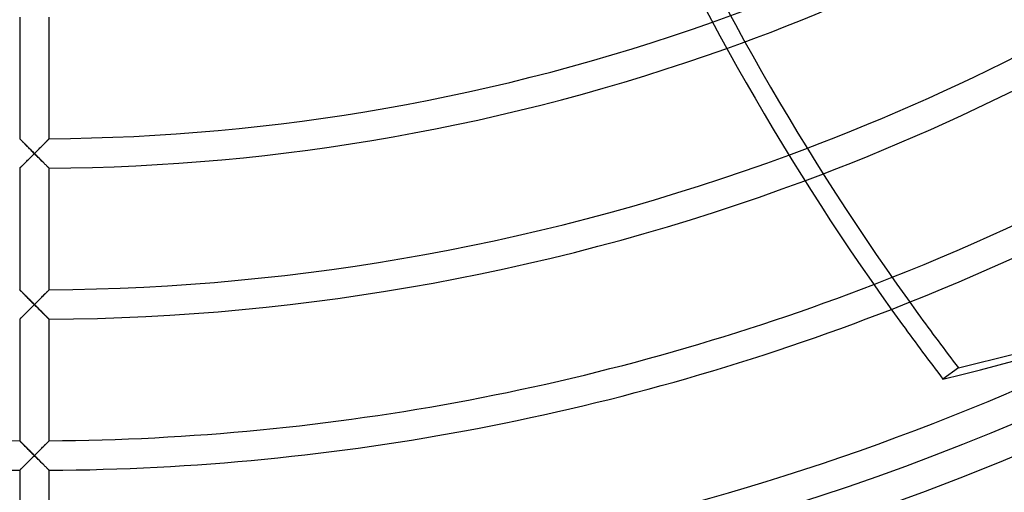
# Model space of a CAD drawing. Header units: millimetres. Extents: x -250 to 250, y -250 to 250.
# Tile 11 of 26: x -1 to 76, y -187 to -150. Entities that reach past the tile are written whole.
import ezdxf

# ---------------------------------------------------------------- set-up
doc = ezdxf.new("R2010")
doc.units = ezdxf.units.MM
doc.layers.add('HIDDEN', color=7, linetype='Continuous')
doc.layers.add('THICK', color=7, linetype='Continuous')

msp = doc.modelspace()

# ---------------------------------------------------------------- linework, layer by layer
at = {"layer": 'HIDDEN'}
for p, q in [((-1.157, -159.639), (-1.16, -159.636)), ((-1.148, -159.647), (-1.157, -159.639)), ((-1.134, -159.662), (-1.148, -159.647)), ((-1.115, -159.682), (-1.134, -159.662)), ((-1.09, -159.706), (-1.115, -159.682)), ((-1.061, -159.735), (-1.09, -159.706)), ((-1.029, -159.768), (-1.061, -159.735)), ((-0.992, -159.805), (-1.029, -159.768)), ((-0.952, -159.845), (-0.992, -159.805)), ((-0.91, -159.888), (-0.952, -159.845)), ((-0.865, -159.933), (-0.91, -159.888)), ((-0.817, -159.98), (-0.865, -159.933)), ((-0.768, -160.03), (-0.817, -159.98)), ((-0.717, -160.081), (-0.768, -160.03)), ((-0.665, -160.133), (-0.717, -160.081)), ((-0.611, -160.188), (-0.665, -160.133)), ((-0.556, -160.243), (-0.611, -160.188)), ((0.611, -160.188), (0.556, -160.243)), ((0.665, -160.133), (0.611, -160.188)), ((0.717, -160.081), (0.665, -160.133)), ((0.768, -160.03), (0.717, -160.081)), ((0.817, -159.98), (0.768, -160.03)), ((0.865, -159.933), (0.817, -159.98)), ((0.91, -159.888), (0.865, -159.933)), ((0.952, -159.845), (0.91, -159.888)), ((0.992, -159.805), (0.952, -159.845)), ((1.029, -159.768), (0.992, -159.805)), ((1.061, -159.735), (1.029, -159.768)), ((1.09, -159.706), (1.061, -159.735)), ((1.115, -159.682), (1.09, -159.706)), ((1.134, -159.662), (1.115, -159.682)), ((1.148, -159.647), (1.134, -159.662)), ((1.157, -159.639), (1.148, -159.647)), ((1.16, -159.636), (1.157, -159.639)), ((-0.498, -160.301), (-0.556, -160.243)), ((-0.44, -160.36), (-0.498, -160.301)), ((-0.38, -160.42), (-0.44, -160.36)), ((-0.318, -160.481), (-0.38, -160.42)), ((-0.256, -160.544), (-0.318, -160.481)), ((-0.193, -160.607), (-0.256, -160.544)), ((-0.241, -161.041), (-0.181, -160.981)), ((-0.129, -160.671), (-0.193, -160.607)), ((-0.181, -160.981), (-0.121, -160.921)), ((-0.065, -160.735), (-0.129, -160.671)), ((-0.121, -160.921), (-0.06, -160.86)), ((0, -160.8), (-0.065, -160.735)), ((-0.06, -160.86), (0, -160.8)), ((0.065, -160.735), (0, -160.8)), ((0, -160.8), (0.058, -160.858)), ((0.058, -160.858), (0.116, -160.916)), ((0.129, -160.671), (0.065, -160.735)), ((0.116, -160.916), (0.174, -160.974)), ((0.193, -160.607), (0.129, -160.671)), ((0.174, -160.974), (0.232, -161.032)), ((0.256, -160.544), (0.193, -160.607)), ((0.318, -160.481), (0.256, -160.544)), ((0.38, -160.42), (0.318, -160.481)), ((0.44, -160.36), (0.38, -160.42)), ((0.498, -160.301), (0.44, -160.36)), ((0.556, -160.243), (0.498, -160.301)), ((-0.985, -161.782), (-0.944, -161.741)), ((-0.944, -161.741), (-0.899, -161.697)), ((-0.899, -161.697), (-0.852, -161.65)), ((-0.852, -161.65), (-0.803, -161.601)), ((-0.803, -161.601), (-0.752, -161.551)), ((-0.752, -161.551), (-0.7, -161.498)), ((-0.7, -161.498), (-0.646, -161.445)), ((-0.646, -161.445), (-0.591, -161.39)), ((-0.591, -161.39), (-0.534, -161.333)), ((-0.534, -161.333), (-0.477, -161.276)), ((-0.477, -161.276), (-0.419, -161.218)), ((-0.419, -161.218), (-0.36, -161.16)), ((-0.36, -161.16), (-0.301, -161.101)), ((-0.301, -161.101), (-0.241, -161.041)), ((0.232, -161.032), (0.29, -161.09)), ((0.29, -161.09), (0.347, -161.147)), ((0.347, -161.147), (0.404, -161.203)), ((0.404, -161.203), (0.46, -161.259)), ((0.46, -161.259), (0.515, -161.314)), ((0.515, -161.314), (0.57, -161.369)), ((0.57, -161.369), (0.624, -161.422)), ((0.624, -161.422), (0.676, -161.475)), ((0.676, -161.475), (0.727, -161.526)), ((0.727, -161.526), (0.777, -161.575)), ((0.777, -161.575), (0.825, -161.623)), ((0.825, -161.623), (0.872, -161.669)), ((0.872, -161.669), (0.916, -161.713)), ((0.916, -161.713), (0.958, -161.755)), ((0.958, -161.755), (0.996, -161.793)), ((-1.16, -161.956), (-1.157, -161.953)), ((-1.157, -161.953), (-1.148, -161.944)), ((-1.148, -161.944), (-1.133, -161.929)), ((-1.133, -161.929), (-1.113, -161.909)), ((-1.113, -161.909), (-1.087, -161.883)), ((-1.087, -161.883), (-1.057, -161.854)), ((-1.057, -161.854), (-1.023, -161.82)), ((-1.023, -161.82), (-0.985, -161.782)), ((0.996, -161.793), (1.032, -161.829)), ((1.032, -161.829), (1.064, -161.861)), ((1.064, -161.861), (1.092, -161.888)), ((1.092, -161.888), (1.116, -161.912)), ((1.116, -161.912), (1.135, -161.931)), ((1.135, -161.931), (1.149, -161.945)), ((1.149, -161.945), (1.157, -161.953)), ((1.157, -161.953), (1.16, -161.956)), ((-1.157, -171.506), (-1.16, -171.503)), ((-1.149, -171.514), (-1.157, -171.506)), ((-1.136, -171.527), (-1.149, -171.514)), ((-1.117, -171.546), (-1.136, -171.527)), ((-1.094, -171.569), (-1.117, -171.546)), ((-1.067, -171.597), (-1.094, -171.569)), ((-1.035, -171.628), (-1.067, -171.597)), ((-1.001, -171.663), (-1.035, -171.628)), ((-0.963, -171.701), (-1.001, -171.663)), ((-0.921, -171.743), (-0.963, -171.701)), ((-0.877, -171.788), (-0.921, -171.743)), ((-0.829, -171.836), (-0.877, -171.788)), ((-0.778, -171.887), (-0.829, -171.836)), ((0.829, -171.836), (0.778, -171.887)), ((0.877, -171.788), (0.829, -171.836)), ((0.921, -171.743), (0.877, -171.788)), ((0.963, -171.701), (0.921, -171.743)), ((1.001, -171.663), (0.963, -171.701)), ((1.035, -171.628), (1.001, -171.663)), ((1.067, -171.597), (1.035, -171.628)), ((1.094, -171.569), (1.067, -171.597)), ((1.117, -171.546), (1.094, -171.569)), ((1.136, -171.527), (1.117, -171.546)), ((1.149, -171.514), (1.136, -171.527)), ((1.157, -171.506), (1.149, -171.514)), ((1.16, -171.503), (1.157, -171.506)), ((-0.724, -171.942), (-0.778, -171.887)), ((-0.667, -171.999), (-0.724, -171.942)), ((-0.607, -172.058), (-0.667, -171.999)), ((-0.546, -172.12), (-0.607, -172.058)), ((-0.482, -172.184), (-0.546, -172.12)), ((-0.417, -172.249), (-0.482, -172.184)), ((-0.35, -172.316), (-0.417, -172.249)), ((-0.282, -172.385), (-0.35, -172.316)), ((-0.213, -172.454), (-0.282, -172.385)), ((-0.142, -172.525), (-0.213, -172.454)), ((-0.071, -172.596), (-0.142, -172.525)), ((0, -172.667), (-0.071, -172.596)), ((0.071, -172.596), (0, -172.667)), ((0.142, -172.525), (0.071, -172.596)), ((0.213, -172.454), (0.142, -172.525)), ((0.282, -172.385), (0.213, -172.454)), ((0.35, -172.316), (0.282, -172.385)), ((0.417, -172.249), (0.35, -172.316)), ((0.482, -172.184), (0.417, -172.249)), ((0.546, -172.12), (0.482, -172.184)), ((0.607, -172.058), (0.546, -172.12)), ((0.667, -171.999), (0.607, -172.058)), ((0.724, -171.942), (0.667, -171.999)), ((0.778, -171.887), (0.724, -171.942)), ((-0.727, -173.392), (-0.676, -173.341)), ((-0.676, -173.341), (-0.623, -173.289)), ((-0.623, -173.289), (-0.57, -173.235)), ((-0.57, -173.235), (-0.515, -173.181)), ((-0.515, -173.181), (-0.46, -173.126)), ((-0.46, -173.126), (-0.404, -173.07)), ((-0.404, -173.07), (-0.347, -173.013)), ((-0.347, -173.013), (-0.29, -172.956)), ((-0.29, -172.956), (-0.232, -172.899)), ((-0.232, -172.899), (-0.174, -172.841)), ((-0.174, -172.841), (-0.116, -172.783)), ((-0.116, -172.783), (-0.058, -172.725)), ((-0.058, -172.725), (0, -172.667)), ((0, -172.667), (0.06, -172.727)), ((0.06, -172.727), (0.121, -172.787)), ((0.121, -172.787), (0.181, -172.848)), ((0.181, -172.848), (0.241, -172.908)), ((0.241, -172.908), (0.301, -172.967)), ((0.301, -172.967), (0.36, -173.026)), ((0.36, -173.026), (0.419, -173.085)), ((0.419, -173.085), (0.477, -173.143)), ((0.477, -173.143), (0.534, -173.2)), ((0.534, -173.2), (0.591, -173.256)), ((0.591, -173.256), (0.646, -173.311)), ((0.646, -173.311), (0.7, -173.365)), ((0.7, -173.365), (0.752, -173.417)), ((-1.16, -173.823), (-1.157, -173.82)), ((-1.157, -173.82), (-1.149, -173.812)), ((-1.149, -173.812), (-1.135, -173.798)), ((-1.135, -173.798), (-1.116, -173.779)), ((-1.116, -173.779), (-1.092, -173.755)), ((-1.092, -173.755), (-1.064, -173.727)), ((-1.064, -173.727), (-1.032, -173.696)), ((-1.032, -173.696), (-0.996, -173.66)), ((-0.996, -173.66), (-0.957, -173.621)), ((-0.957, -173.621), (-0.916, -173.58)), ((-0.916, -173.58), (-0.872, -173.536)), ((-0.872, -173.536), (-0.825, -173.49)), ((-0.825, -173.49), (-0.777, -173.442)), ((-0.777, -173.442), (-0.727, -173.392)), ((0.752, -173.417), (0.803, -173.468)), ((0.803, -173.468), (0.852, -173.517)), ((0.852, -173.517), (0.899, -173.563)), ((0.899, -173.563), (0.943, -173.607)), ((0.943, -173.607), (0.985, -173.649)), ((0.985, -173.649), (1.023, -173.686)), ((1.023, -173.686), (1.057, -173.72)), ((1.057, -173.72), (1.087, -173.75)), ((1.087, -173.75), (1.113, -173.776)), ((1.113, -173.776), (1.133, -173.796)), ((1.133, -173.796), (1.148, -173.811)), ((1.148, -173.811), (1.157, -173.82)), ((1.157, -173.82), (1.16, -173.823)), ((-1.157, -183.372), (-1.16, -183.37)), ((-1.149, -183.381), (-1.157, -183.372)), ((-1.136, -183.394), (-1.149, -183.381)), ((-1.117, -183.413), (-1.136, -183.394)), ((-1.094, -183.436), (-1.117, -183.413)), ((-1.067, -183.463), (-1.094, -183.436)), ((1.094, -183.436), (1.067, -183.463)), ((1.117, -183.413), (1.094, -183.436)), ((1.136, -183.394), (1.117, -183.413)), ((1.149, -183.381), (1.136, -183.394)), ((1.157, -183.372), (1.149, -183.381)), ((1.16, -183.37), (1.157, -183.372)), ((-1.036, -183.495), (-1.067, -183.463)), ((-1.001, -183.529), (-1.036, -183.495)), ((-0.963, -183.568), (-1.001, -183.529)), ((-0.922, -183.609), (-0.963, -183.568)), ((-0.877, -183.654), (-0.922, -183.609)), ((-0.829, -183.702), (-0.877, -183.654)), ((-0.778, -183.753), (-0.829, -183.702)), ((-0.724, -183.808), (-0.778, -183.753)), ((-0.667, -183.865), (-0.724, -183.808)), ((-0.608, -183.925), (-0.667, -183.865)), ((-0.546, -183.986), (-0.608, -183.925)), ((-0.483, -184.05), (-0.546, -183.986)), ((-0.417, -184.116), (-0.483, -184.05)), ((-0.35, -184.183), (-0.417, -184.116)), ((-0.282, -184.251), (-0.35, -184.183)), ((0.35, -184.183), (0.282, -184.251)), ((0.417, -184.116), (0.35, -184.183)), ((0.483, -184.05), (0.417, -184.116)), ((0.546, -183.986), (0.483, -184.05)), ((0.608, -183.925), (0.546, -183.986)), ((0.667, -183.865), (0.608, -183.925)), ((0.724, -183.808), (0.667, -183.865)), ((0.778, -183.753), (0.724, -183.808)), ((0.829, -183.702), (0.778, -183.753)), ((0.877, -183.654), (0.829, -183.702)), ((0.922, -183.609), (0.877, -183.654)), ((0.963, -183.568), (0.922, -183.609)), ((1.001, -183.529), (0.963, -183.568)), ((1.036, -183.495), (1.001, -183.529)), ((1.067, -183.463), (1.036, -183.495)), ((-0.515, -185.048), (-0.46, -184.992)), ((-0.46, -184.992), (-0.404, -184.937)), ((-0.404, -184.937), (-0.347, -184.88)), ((-0.347, -184.88), (-0.29, -184.823)), ((-0.29, -184.823), (-0.232, -184.765)), ((-0.213, -184.321), (-0.282, -184.251)), ((-0.232, -184.765), (-0.174, -184.708)), ((-0.142, -184.391), (-0.213, -184.321)), ((-0.174, -184.708), (-0.116, -184.65)), ((-0.071, -184.462), (-0.142, -184.391)), ((-0.116, -184.65), (-0.058, -184.592)), ((0, -184.533), (-0.071, -184.462)), ((-0.058, -184.592), (0, -184.533)), ((0.071, -184.462), (0, -184.533)), ((0, -184.533), (0.058, -184.592)), ((0.058, -184.592), (0.116, -184.65)), ((0.142, -184.391), (0.071, -184.462)), ((0.116, -184.65), (0.174, -184.708)), ((0.213, -184.321), (0.142, -184.391)), ((0.174, -184.708), (0.232, -184.765)), ((0.282, -184.251), (0.213, -184.321)), ((0.232, -184.765), (0.29, -184.823)), ((0.29, -184.823), (0.347, -184.88)), ((0.347, -184.88), (0.404, -184.937)), ((0.404, -184.937), (0.46, -184.992)), ((0.46, -184.992), (0.515, -185.048)), ((-1.16, -185.69), (-1.157, -185.687)), ((-1.157, -185.687), (-1.149, -185.679)), ((-1.149, -185.679), (-1.135, -185.665)), ((-1.135, -185.665), (-1.116, -185.646)), ((-1.116, -185.646), (-1.092, -185.622)), ((-1.092, -185.622), (-1.064, -185.594)), ((-1.064, -185.594), (-1.032, -185.562)), ((-1.032, -185.562), (-0.996, -185.527)), ((-0.996, -185.527), (-0.958, -185.488)), ((-0.958, -185.488), (-0.916, -185.447)), ((-0.916, -185.447), (-0.872, -185.403)), ((-0.872, -185.403), (-0.825, -185.357)), ((-0.825, -185.357), (-0.777, -185.309)), ((-0.777, -185.309), (-0.727, -185.259)), ((-0.727, -185.259), (-0.676, -185.208)), ((-0.676, -185.208), (-0.623, -185.156)), ((-0.623, -185.156), (-0.57, -185.102)), ((-0.57, -185.102), (-0.515, -185.048)), ((0.515, -185.048), (0.57, -185.102)), ((0.57, -185.102), (0.623, -185.156)), ((0.623, -185.156), (0.676, -185.208)), ((0.676, -185.208), (0.727, -185.259)), ((0.727, -185.259), (0.777, -185.309)), ((0.777, -185.309), (0.825, -185.357)), ((0.825, -185.357), (0.872, -185.403)), ((0.872, -185.403), (0.916, -185.447)), ((0.916, -185.447), (0.958, -185.488)), ((0.958, -185.488), (0.996, -185.527)), ((0.996, -185.527), (1.032, -185.562)), ((1.032, -185.562), (1.064, -185.594)), ((1.064, -185.594), (1.092, -185.622)), ((1.092, -185.622), (1.116, -185.646)), ((1.116, -185.646), (1.135, -185.665)), ((1.135, -185.665), (1.149, -185.679)), ((1.149, -185.679), (1.157, -185.687)), ((1.157, -185.687), (1.16, -185.69))]:
    msp.add_line(p, q, dxfattribs=at)
for radius, start, end in [(204, 89.99998, 270.00002), (204, 270.00002, 89.99998), (233.16, 179.99998, 270.00002), (230.84, 179.99998, 270.00002), (233.16, 270.00002, 0), (230.84, 270.00002, 0), (221.293, 180.30032, 269.69967), (209.427, 180.31734, 269.68266), (207.107, 180.32089, 269.67911), (221.293, 270.30036, 359.69966), (218.973, 270.30351, 359.6965), (209.427, 270.31738, 359.68264), (207.107, 270.32093, 359.67909), (159.64, 289.5066, 317.40723), (161.96, 289.63746, 317.56497), (171.507, 290.23414, 318.28122), (173.827, 290.39216, 318.47116), (183.373, 291.09048, 319.31581), (185.693, 291.27119, 319.53635)]:
    msp.add_arc((0, 0), radius, start, end, dxfattribs=at)
at = {"layer": 'THICK'}
for p, q in [((-1.16, -150.089), (-1.16, -159.636)), ((1.16, -159.636), (1.16, -150.089)), ((-1.16, -159.636), (-1.157, -159.639)), ((-1.157, -159.639), (-1.147, -159.649)), ((-1.147, -159.649), (-1.131, -159.665)), ((-1.131, -159.665), (-1.109, -159.688)), ((-1.109, -159.688), (-1.081, -159.715)), ((-1.081, -159.715), (-1.049, -159.748)), ((-1.049, -159.748), (-1.012, -159.784)), ((-1.012, -159.784), (-0.972, -159.825)), ((-0.972, -159.825), (-0.928, -159.87)), ((-0.928, -159.87), (-0.881, -159.917)), ((-0.881, -159.917), (-0.831, -159.967)), ((-0.831, -159.967), (-0.779, -160.019)), ((-0.779, -160.019), (-0.725, -160.073)), ((-0.725, -160.073), (-0.67, -160.129)), ((-0.67, -160.129), (-0.613, -160.186)), ((-0.613, -160.186), (-0.555, -160.244)), ((0.555, -160.244), (0.613, -160.186)), ((0.613, -160.186), (0.67, -160.129)), ((0.67, -160.129), (0.725, -160.073)), ((0.725, -160.073), (0.779, -160.019)), ((0.779, -160.019), (0.831, -159.967)), ((0.831, -159.967), (0.881, -159.917)), ((0.881, -159.917), (0.928, -159.87)), ((0.928, -159.87), (0.972, -159.825)), ((0.972, -159.825), (1.012, -159.784)), ((1.012, -159.784), (1.049, -159.748)), ((1.049, -159.748), (1.081, -159.715)), ((1.081, -159.715), (1.109, -159.688)), ((1.109, -159.688), (1.131, -159.665)), ((1.131, -159.665), (1.147, -159.649)), ((1.147, -159.649), (1.157, -159.639)), ((1.157, -159.639), (1.16, -159.636)), ((-0.555, -160.244), (-0.496, -160.304)), ((-0.496, -160.304), (-0.436, -160.364)), ((-0.436, -160.364), (-0.375, -160.425)), ((-0.375, -160.425), (-0.313, -160.487)), ((-0.313, -160.487), (-0.251, -160.549)), ((-0.251, -160.549), (-0.189, -160.611)), ((-0.174, -160.974), (-0.232, -161.032)), ((-0.189, -160.611), (-0.126, -160.674)), ((-0.116, -160.916), (-0.174, -160.974)), ((-0.126, -160.674), (-0.063, -160.737)), ((-0.058, -160.858), (-0.116, -160.916)), ((-0.063, -160.737), (0, -160.8)), ((0, -160.8), (-0.058, -160.858)), ((0, -160.8), (0.063, -160.737)), ((0.06, -160.86), (0, -160.8)), ((0.121, -160.921), (0.06, -160.86)), ((0.063, -160.737), (0.126, -160.674)), ((0.181, -160.981), (0.121, -160.921)), ((0.126, -160.674), (0.189, -160.611)), ((0.241, -161.041), (0.181, -160.981)), ((0.189, -160.611), (0.251, -160.549)), ((0.251, -160.549), (0.313, -160.487)), ((0.313, -160.487), (0.375, -160.425)), ((0.375, -160.425), (0.436, -160.364)), ((0.436, -160.364), (0.496, -160.304)), ((0.496, -160.304), (0.555, -160.244)), ((-0.958, -161.755), (-0.996, -161.793)), ((-0.916, -161.713), (-0.958, -161.755)), ((-0.872, -161.669), (-0.916, -161.713)), ((-0.825, -161.623), (-0.872, -161.669)), ((-0.777, -161.575), (-0.825, -161.623)), ((-0.727, -161.526), (-0.777, -161.575)), ((-0.676, -161.475), (-0.727, -161.526)), ((-0.624, -161.422), (-0.676, -161.475)), ((-0.57, -161.369), (-0.624, -161.422)), ((-0.515, -161.314), (-0.57, -161.369)), ((-0.46, -161.259), (-0.515, -161.314)), ((-0.404, -161.203), (-0.46, -161.259)), ((-0.347, -161.147), (-0.404, -161.203)), ((-0.29, -161.09), (-0.347, -161.147)), ((-0.232, -161.032), (-0.29, -161.09)), ((0.301, -161.101), (0.241, -161.041)), ((0.36, -161.16), (0.301, -161.101)), ((0.419, -161.218), (0.36, -161.16)), ((0.477, -161.276), (0.419, -161.218)), ((0.534, -161.333), (0.477, -161.276)), ((0.591, -161.39), (0.534, -161.333)), ((0.646, -161.445), (0.591, -161.39)), ((0.7, -161.498), (0.646, -161.445)), ((0.752, -161.551), (0.7, -161.498)), ((0.803, -161.601), (0.752, -161.551)), ((0.852, -161.65), (0.803, -161.601)), ((0.899, -161.697), (0.852, -161.65)), ((0.944, -161.741), (0.899, -161.697)), ((0.985, -161.782), (0.944, -161.741)), ((-1.157, -161.953), (-1.16, -161.956)), ((-1.16, -161.956), (-1.16, -171.503)), ((-1.149, -161.945), (-1.157, -161.953)), ((-1.135, -161.931), (-1.149, -161.945)), ((-1.116, -161.912), (-1.135, -161.931)), ((-1.092, -161.888), (-1.116, -161.912)), ((-1.064, -161.861), (-1.092, -161.888)), ((-1.032, -161.829), (-1.064, -161.861)), ((-0.996, -161.793), (-1.032, -161.829)), ((1.023, -161.82), (0.985, -161.782)), ((1.057, -161.854), (1.023, -161.82)), ((1.087, -161.883), (1.057, -161.854)), ((1.113, -161.909), (1.087, -161.883)), ((1.133, -161.929), (1.113, -161.909)), ((1.148, -161.944), (1.133, -161.929)), ((1.157, -161.953), (1.148, -161.944)), ((1.16, -161.956), (1.157, -161.953)), ((1.16, -171.503), (1.16, -161.956)), ((-1.16, -171.503), (-1.157, -171.506)), ((-1.157, -171.506), (-1.148, -171.515)), ((-1.148, -171.515), (-1.133, -171.53)), ((-1.133, -171.53), (-1.112, -171.551)), ((-1.112, -171.551), (-1.087, -171.576)), ((-1.087, -171.576), (-1.057, -171.607)), ((-1.057, -171.607), (-1.023, -171.641)), ((-1.023, -171.641), (-0.985, -171.679)), ((-0.985, -171.679), (-0.943, -171.721)), ((-0.943, -171.721), (-0.899, -171.765)), ((-0.899, -171.765), (-0.852, -171.812)), ((-0.852, -171.812), (-0.803, -171.861)), ((0.803, -171.861), (0.852, -171.812)), ((0.852, -171.812), (0.899, -171.765)), ((0.899, -171.765), (0.943, -171.721)), ((0.943, -171.721), (0.985, -171.679)), ((0.985, -171.679), (1.023, -171.641)), ((1.023, -171.641), (1.057, -171.607)), ((1.057, -171.607), (1.087, -171.576)), ((1.087, -171.576), (1.112, -171.551)), ((1.112, -171.551), (1.133, -171.53)), ((1.133, -171.53), (1.148, -171.515)), ((1.148, -171.515), (1.157, -171.506)), ((1.157, -171.506), (1.16, -171.503)), ((-0.803, -171.861), (-0.752, -171.913)), ((-0.752, -171.913), (-0.7, -171.965)), ((-0.7, -171.965), (-0.646, -172.019)), ((-0.646, -172.019), (-0.591, -172.075)), ((-0.591, -172.075), (-0.534, -172.131)), ((-0.534, -172.131), (-0.477, -172.189)), ((-0.477, -172.189), (-0.419, -172.247)), ((-0.419, -172.247), (-0.36, -172.306)), ((-0.36, -172.306), (-0.301, -172.365)), ((-0.301, -172.365), (-0.241, -172.425)), ((-0.241, -172.425), (-0.181, -172.485)), ((-0.181, -172.485), (-0.121, -172.546)), ((-0.121, -172.546), (-0.061, -172.606)), ((-0.061, -172.606), (0, -172.667)), ((0, -172.667), (0.061, -172.606)), ((0.061, -172.606), (0.121, -172.546)), ((0.121, -172.546), (0.181, -172.485)), ((0.181, -172.485), (0.241, -172.425)), ((0.241, -172.425), (0.301, -172.365)), ((0.301, -172.365), (0.36, -172.306)), ((0.36, -172.306), (0.419, -172.247)), ((0.419, -172.247), (0.477, -172.189)), ((0.477, -172.189), (0.534, -172.131)), ((0.534, -172.131), (0.591, -172.075)), ((0.591, -172.075), (0.646, -172.019)), ((0.646, -172.019), (0.7, -171.965)), ((0.7, -171.965), (0.752, -171.913)), ((0.752, -171.913), (0.803, -171.861)), ((-0.7, -173.365), (-0.752, -173.417)), ((-0.646, -173.311), (-0.7, -173.365)), ((-0.591, -173.256), (-0.646, -173.311)), ((-0.534, -173.2), (-0.591, -173.256)), ((-0.477, -173.143), (-0.534, -173.2)), ((-0.419, -173.085), (-0.477, -173.143)), ((-0.36, -173.026), (-0.419, -173.085)), ((-0.301, -172.967), (-0.36, -173.026)), ((-0.241, -172.908), (-0.301, -172.967)), ((-0.181, -172.848), (-0.241, -172.908)), ((-0.121, -172.787), (-0.181, -172.848)), ((-0.06, -172.727), (-0.121, -172.787)), ((0, -172.667), (-0.06, -172.727)), ((0.058, -172.725), (0, -172.667)), ((0.116, -172.783), (0.058, -172.725)), ((0.174, -172.841), (0.116, -172.783)), ((0.232, -172.899), (0.174, -172.841)), ((0.29, -172.956), (0.232, -172.899)), ((0.347, -173.013), (0.29, -172.956)), ((0.404, -173.07), (0.347, -173.013)), ((0.46, -173.126), (0.404, -173.07)), ((0.515, -173.181), (0.46, -173.126)), ((0.57, -173.235), (0.515, -173.181)), ((0.623, -173.289), (0.57, -173.235)), ((0.676, -173.341), (0.623, -173.289)), ((0.727, -173.392), (0.676, -173.341)), ((-1.157, -173.82), (-1.16, -173.823)), ((-1.16, -173.823), (-1.16, -183.37)), ((-1.148, -173.811), (-1.157, -173.82)), ((-1.133, -173.796), (-1.148, -173.811)), ((-1.113, -173.776), (-1.133, -173.796)), ((-1.087, -173.75), (-1.113, -173.776)), ((-1.057, -173.72), (-1.087, -173.75)), ((-1.023, -173.686), (-1.057, -173.72)), ((-0.985, -173.649), (-1.023, -173.686)), ((-0.943, -173.607), (-0.985, -173.649)), ((-0.899, -173.563), (-0.943, -173.607)), ((-0.852, -173.517), (-0.899, -173.563)), ((-0.803, -173.468), (-0.852, -173.517)), ((-0.752, -173.417), (-0.803, -173.468)), ((0.777, -173.442), (0.727, -173.392)), ((0.825, -173.49), (0.777, -173.442)), ((0.872, -173.536), (0.825, -173.49)), ((0.916, -173.58), (0.872, -173.536)), ((0.957, -173.621), (0.916, -173.58)), ((0.996, -173.66), (0.957, -173.621)), ((1.032, -173.696), (0.996, -173.66)), ((1.064, -173.727), (1.032, -173.696)), ((1.092, -173.755), (1.064, -173.727)), ((1.116, -173.779), (1.092, -173.755)), ((1.135, -173.798), (1.116, -173.779)), ((1.149, -173.812), (1.135, -173.798)), ((1.157, -173.82), (1.149, -173.812)), ((1.16, -173.823), (1.157, -173.82)), ((1.16, -183.37), (1.16, -173.823)), ((72.64, -177.636), (71.423, -178.52)), ((-1.16, -183.37), (-1.157, -183.373)), ((-1.157, -183.373), (-1.148, -183.382)), ((-1.148, -183.382), (-1.133, -183.397)), ((-1.133, -183.397), (-1.113, -183.417)), ((-1.113, -183.417), (-1.087, -183.443)), ((-1.087, -183.443), (-1.057, -183.474)), ((1.057, -183.474), (1.087, -183.443)), ((1.087, -183.443), (1.113, -183.417)), ((1.113, -183.417), (1.133, -183.397)), ((1.133, -183.397), (1.148, -183.382)), ((1.148, -183.382), (1.157, -183.373)), ((1.157, -183.373), (1.16, -183.37)), ((-1.057, -183.474), (-1.022, -183.508)), ((-1.022, -183.508), (-0.984, -183.546)), ((-0.984, -183.546), (-0.943, -183.588)), ((-0.943, -183.588), (-0.899, -183.632)), ((-0.899, -183.632), (-0.852, -183.679)), ((-0.852, -183.679), (-0.803, -183.728)), ((-0.803, -183.728), (-0.752, -183.78)), ((-0.752, -183.78), (-0.7, -183.832)), ((-0.7, -183.832), (-0.646, -183.886)), ((-0.646, -183.886), (-0.591, -183.942)), ((-0.591, -183.942), (-0.534, -183.998)), ((-0.534, -183.998), (-0.477, -184.056)), ((-0.477, -184.056), (-0.419, -184.114)), ((-0.419, -184.114), (-0.36, -184.173)), ((-0.36, -184.173), (-0.301, -184.232)), ((0.301, -184.232), (0.36, -184.173)), ((0.36, -184.173), (0.419, -184.114)), ((0.419, -184.114), (0.477, -184.056)), ((0.477, -184.056), (0.534, -183.998)), ((0.534, -183.998), (0.591, -183.942)), ((0.591, -183.942), (0.646, -183.886)), ((0.646, -183.886), (0.7, -183.832)), ((0.7, -183.832), (0.752, -183.78)), ((0.752, -183.78), (0.803, -183.728)), ((0.803, -183.728), (0.852, -183.679)), ((0.852, -183.679), (0.899, -183.632)), ((0.899, -183.632), (0.943, -183.588)), ((0.943, -183.588), (0.984, -183.546)), ((0.984, -183.546), (1.022, -183.508)), ((1.022, -183.508), (1.057, -183.474)), ((-0.419, -184.952), (-0.477, -185.01)), ((-0.36, -184.893), (-0.419, -184.952)), ((-0.301, -184.834), (-0.36, -184.893)), ((-0.301, -184.232), (-0.241, -184.292)), ((-0.241, -184.774), (-0.301, -184.834)), ((-0.241, -184.292), (-0.181, -184.352)), ((-0.181, -184.714), (-0.241, -184.774)), ((-0.181, -184.352), (-0.121, -184.412)), ((-0.121, -184.654), (-0.181, -184.714)), ((-0.121, -184.412), (-0.061, -184.473)), ((-0.06, -184.594), (-0.121, -184.654)), ((-0.061, -184.473), (0, -184.533)), ((0, -184.533), (-0.06, -184.594)), ((0, -184.533), (0.061, -184.473)), ((0.06, -184.594), (0, -184.533)), ((0.121, -184.654), (0.06, -184.594)), ((0.061, -184.473), (0.121, -184.412)), ((0.121, -184.412), (0.181, -184.352)), ((0.181, -184.714), (0.121, -184.654)), ((0.181, -184.352), (0.241, -184.292)), ((0.241, -184.774), (0.181, -184.714)), ((0.241, -184.292), (0.301, -184.232)), ((0.301, -184.834), (0.241, -184.774)), ((0.36, -184.893), (0.301, -184.834)), ((0.419, -184.952), (0.36, -184.893)), ((0.477, -185.01), (0.419, -184.952)), ((-1.157, -185.687), (-1.16, -185.69)), ((-1.16, -185.69), (-1.16, -195.237)), ((-1.148, -185.678), (-1.157, -185.687)), ((-1.133, -185.663), (-1.148, -185.678)), ((-1.113, -185.643), (-1.133, -185.663)), ((-1.087, -185.617), (-1.113, -185.643)), ((-1.057, -185.587), (-1.087, -185.617)), ((-1.023, -185.553), (-1.057, -185.587)), ((-0.985, -185.515), (-1.023, -185.553)), ((-0.943, -185.474), (-0.985, -185.515)), ((-0.899, -185.43), (-0.943, -185.474)), ((-0.852, -185.384), (-0.899, -185.43)), ((-0.803, -185.335), (-0.852, -185.384)), ((-0.752, -185.284), (-0.803, -185.335)), ((-0.7, -185.232), (-0.752, -185.284)), ((-0.646, -185.178), (-0.7, -185.232)), ((-0.591, -185.123), (-0.646, -185.178)), ((-0.534, -185.067), (-0.591, -185.123)), ((-0.477, -185.01), (-0.534, -185.067)), ((0.534, -185.067), (0.477, -185.01)), ((0.591, -185.123), (0.534, -185.067)), ((0.646, -185.178), (0.591, -185.123)), ((0.7, -185.232), (0.646, -185.178)), ((0.752, -185.284), (0.7, -185.232)), ((0.803, -185.335), (0.752, -185.284)), ((0.852, -185.384), (0.803, -185.335)), ((0.899, -185.43), (0.852, -185.384)), ((0.943, -185.474), (0.899, -185.43)), ((0.985, -185.515), (0.943, -185.474)), ((1.023, -185.553), (0.985, -185.515)), ((1.057, -185.587), (1.023, -185.553)), ((1.087, -185.617), (1.057, -185.587)), ((1.113, -185.643), (1.087, -185.617)), ((1.133, -185.663), (1.113, -185.643)), ((1.148, -185.678), (1.133, -185.663)), ((1.157, -185.687), (1.148, -185.678)), ((1.16, -185.69), (1.157, -185.687)), ((1.16, -195.237), (1.16, -185.69))]:
    msp.add_line(p, q, dxfattribs=at)
for radius, start, end in [(205, 89.99998, 270.00002), (205, 270.00002, 89.99998), (214.393, 179.99998, 0), (200, 179.99998, 0), (197.56, 270.3364, 359.66356), (159.64, 270.41633, 289.5066), (161.96, 270.41037, 289.63746), (171.507, 270.38751, 290.23414), (173.827, 270.38235, 290.39216), (183.373, 247.31582, 269.63757), (195.24, 270.34041, 299.40673), (185.693, 247.53635, 269.64209), (183.373, 270.36247, 291.09048), (185.693, 270.35795, 291.27119)]:
    msp.add_arc((0, 0), radius, start, end, dxfattribs=at)
for centre, major_axis, start_param, end_param in [((168.62, -101.334), (-94.046, 129.443), 1.004743, 1.570796), ((167.404, -102.218), (94.046, -129.443), -2.13685, -1.570796), ((0.608, 0.442), (-115.206, 158.567), 2.827433, 3.141593), ((-0.608, -0.442), (115.206, -158.567), -0.314159, 0), ((168.62, -101.334), (-94.046, 129.443), 1.570796, 1.604014), ((167.404, -102.218), (94.046, -129.443), -1.570796, -1.537579)]:
    msp.add_ellipse(centre, major_axis=major_axis, ratio=0.766044, start_param=start_param, end_param=end_param, dxfattribs=at)

doc.saveas('drawing.dxf')
